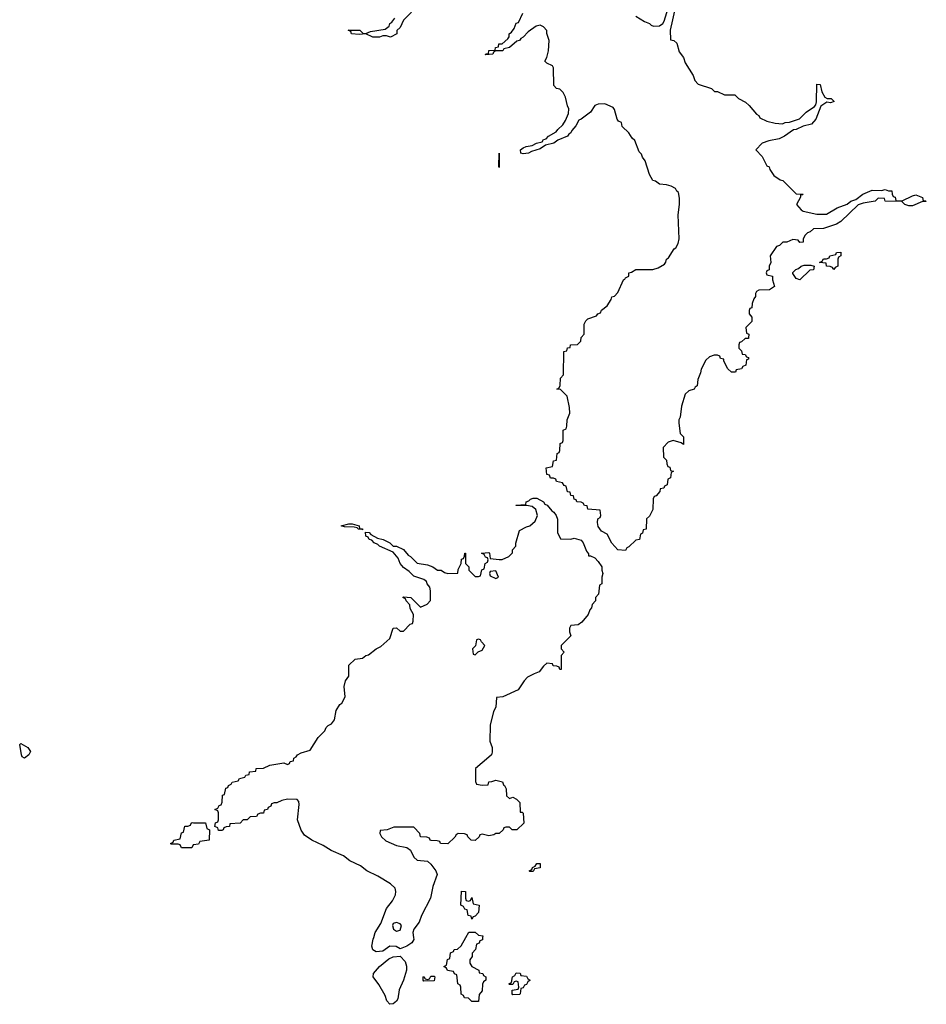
# Model space of a CAD drawing. Header units: inches. Extents: x 2773267 to 2867901, y 875810 to 985774.
# Tile 33 of 60: x 2808983 to 2814292, y 939610 to 945372. Entities that reach past the tile are written whole.
import ezdxf

# ---------------------------------------------------------------- set-up
doc = ezdxf.new("R2010")
doc.units = ezdxf.units.IN
doc.header["$MEASUREMENT"] = 0
for name, color, linetype in [('C8904', 7, 'Continuous'), ('C8913', 7, 'Continuous'), ('C8914', 7, 'Continuous')]:
    doc.layers.add(name, color=color, linetype=linetype)

msp = doc.modelspace()

# ---------------------------------------------------------------- linework, layer by layer
at = {"layer": 'C8904', "color": 6}
msp.add_lwpolyline([(2809010, 941049.6), (2808997.2, 941057.2), (2808992.7, 941070), (2808982.7, 941130), (2808990, 941136.3), (2809030, 941111.8), (2809045.5, 941090), (2809037.1, 941070)], close=True, dxfattribs=at)
msp.add_lwpolyline([(2810000, 940542.3), (2809998, 940542), (2809990, 940526), (2809930, 940526), (2809922, 940542), (2809910, 940546), (2809870, 940546), (2809866, 940550), (2809882, 940558), (2809886, 940570), (2809922, 940578), (2809930, 940614), (2809942, 940618), (2809950, 940651.3), (2809968, 940652), (2809982, 940658), (2809986, 940670), (2809992.7, 940672.7), (2810000, 940672.5)], dxfattribs=at)
at = {"layer": 'C8913', "color": 6}
for points in [[(2811288.9, 940000), (2811290.6, 939989.4), (2811278, 939970), (2811250.3, 939949.7), (2811210, 939935.1), (2811187.3, 939947.3), (2811150, 939949.5), (2811110, 939920.7), (2811070, 939917.6), (2811050, 939928), (2811045.7, 939950), (2811053.3, 939990), (2811055.8, 940000)], [(2811693.4, 940000), (2811692.7, 939987.3), (2811678, 939982), (2811672.7, 939967.3), (2811658, 939962), (2811652, 939930), (2811632, 939908), (2811631.3, 939890), (2811618, 939870), (2811618, 939850), (2811630.8, 939830.8), (2811672, 939810), (2811674, 939794), (2811694, 939790), (2811698, 939778), (2811712, 939770), (2811712, 939750), (2811698, 939742), (2811692.7, 939727.3), (2811691.1, 939688.9), (2811672.7, 939667.3), (2811670, 939626), (2811630, 939626), (2811610, 939646), (2811588, 939648), (2811582, 939662), (2811568.4, 939668.4), (2811566, 939710), (2811562, 939722), (2811548, 939730), (2811542, 939782), (2811528, 939788), (2811522, 939802), (2811488.4, 939808.4), (2811482, 939822), (2811466, 939830), (2811482, 939838), (2811487.3, 939872.7), (2811502, 939878), (2811506, 939910), (2811522, 939918), (2811526, 939930), (2811547.3, 939932.7), (2811568.7, 939951.3), (2811594.8, 940000)]]:
    msp.add_lwpolyline(points, dxfattribs=at)
for points in [[(2811150, 939609.7), (2811132.7, 939630), (2811122, 939662), (2811085.5, 939725.5), (2811051.8, 939770), (2811054.5, 939790), (2811090, 939830.4), (2811145.1, 939874.9), (2811170, 939888), (2811210, 939891.3), (2811240.5, 939860.5), (2811247.1, 939832.9), (2811246.8, 939810), (2811230.8, 939750), (2811205.2, 939694.8), (2811197.5, 939642.5), (2811190, 939629), (2811170, 939613.2)], [(2811350, 939746), (2811346, 939750), (2811346, 939770), (2811350, 939772), (2811358, 939758), (2811370, 939754), (2811382, 939758), (2811390, 939774), (2811410, 939774), (2811414, 939770), (2811410, 939748)], [(2811870, 939666), (2811866, 939670), (2811867.3, 939692.7), (2811902, 939698), (2811906, 939710), (2811902, 939742), (2811890, 939746), (2811878, 939742), (2811870, 939726), (2811850, 939726), (2811846, 939730), (2811862, 939738), (2811868, 939770), (2811882, 939778), (2811890, 939794), (2811912.7, 939792.7), (2811918, 939778), (2811950, 939774), (2811958, 939758), (2811972, 939750), (2811958, 939742), (2811950, 939726), (2811938, 939722), (2811930, 939706), (2811918, 939702), (2811914, 939670), (2811910, 939668)]]:
    msp.add_lwpolyline(points, close=True, dxfattribs=at)
at = {"layer": 'C8914', "color": 6}
for points in [[(2811319.8, 945460.2), (2811231, 945370), (2811210, 945326), (2811191.6, 945308.4), (2811191, 945290), (2811154, 945270), (2811130, 945278), (2811110, 945278), (2811090, 945269.3), (2811050, 945269.4), (2811008.9, 945288.9), (2810970, 945286), (2810926, 945290), (2810922, 945302), (2810906, 945310), (2810974, 945310), (2810992.7, 945292.7), (2811010, 945292), (2811036.4, 945303.6), (2811123.1, 945316.9), (2811145.6, 945334.4), (2811149.4, 945350), (2811162.7, 945357.3), (2811179, 945381)], [(2812591.6, 945391.6), (2812640.5, 945360.5), (2812671.3, 945350), (2812679.6, 945339.6), (2812694.8, 945334.8), (2812730, 945336), (2812749.5, 945350.5), (2812756.5, 945363.5), (2812789, 945470)], [(2812822, 945450), (2812791.3, 945310), (2812794, 945254), (2812814, 945250), (2812830, 945234), (2812843.6, 945183.6), (2812870, 945151.3), (2812878.8, 945118.8), (2812925.4, 945045.4), (2812935.3, 945015.3), (2812954.8, 944994.8), (2813034, 944970), (2813051.6, 944951.6), (2813068.4, 944951.6), (2813110, 944931.3), (2813170, 944932), (2813191, 944911), (2813232, 944890), (2813254, 944870), (2813298, 944818), (2813310, 944811.3), (2813316.9, 944796.9), (2813358, 944778), (2813406.4, 944766.4), (2813450, 944762), (2813466, 944770), (2813490, 944771.3), (2813549.3, 944790.7), (2813588.7, 944830), (2813636.5, 944863.5), (2813645.6, 944874.4), (2813649.4, 944890.6), (2813650, 944994), (2813670, 944992), (2813678.8, 944950), (2813698, 944918), (2813710.6, 944910.6), (2813734, 944910), (2813752.7, 944892.7), (2813730, 944885.2), (2813710, 944888.7), (2813674.4, 944865.6), (2813644.7, 944790), (2813619.8, 944760.2), (2813570, 944749.3), (2813530.4, 944729.6), (2813513.7, 944726.3), (2813462, 944690), (2813430, 944674), (2813370, 944662), (2813331, 944649), (2813294, 944610), (2813330, 944572), (2813356.9, 944516.9), (2813370.8, 944510), (2813375.3, 944495.3), (2813399.6, 944459.6), (2813435.3, 944435.3), (2813451, 944430), (2813530, 944352), (2813571.3, 944351.3), (2813566, 944346), (2813554, 944346), (2813554, 944334), (2813532, 944290), (2813558.8, 944258.8), (2813570.6, 944250.6), (2813650, 944233.4), (2813706.6, 944233.4), (2813769, 944270), (2813827.6, 944292.4), (2813849.2, 944310), (2813879.6, 944320.4), (2813919, 944350), (2813973.7, 944373.7), (2814028.4, 944371.6), (2814050, 944378), (2814070.8, 944370.8), (2814090, 944370.6), (2814091.6, 944351.6), (2814098, 944338), (2814110, 944334), (2814114, 944314), (2814150, 944311.3), (2814210, 944341), (2814230, 944346), (2814270, 944331), (2814272.7, 944312.7), (2814287.3, 944312.7), (2814291.6, 944308.4), (2814270, 944308), (2814210, 944282), (2814190, 944282), (2814166, 944290), (2814148, 944308), (2814050, 944309.5), (2814046, 944326), (2814010, 944328), (2813992, 944310), (2813922, 944298), (2813892.5, 944287.5), (2813791.3, 944190), (2813765.4, 944174.6), (2813690, 944149.4), (2813630, 944148), (2813612, 944130), (2813595.3, 944124.7), (2813582, 944110), (2813571, 944089), (2813570, 944069), (2813550, 944068.7), (2813542, 944082), (2813510, 944086), (2813474, 944070), (2813450.9, 944069.1), (2813431.3, 944050), (2813414.8, 944045.2), (2813378, 943990), (2813382, 943950), (2813372, 943930), (2813371.3, 943908.7), (2813358, 943902), (2813354, 943890), (2813358, 943878), (2813391.3, 943870), (2813391.3, 943850), (2813402, 943810), (2813374, 943790), (2813311.6, 943788.4), (2813298, 943782), (2813291.3, 943768.7), (2813291.3, 943751.3), (2813281, 943739), (2813271.3, 943710), (2813270, 943686), (2813258, 943682), (2813254, 943670), (2813254, 943650), (2813270.8, 943630.8), (2813270, 943606), (2813234, 943570), (2813238, 943538), (2813251.6, 943531.6), (2813251.3, 943510), (2813250, 943506), (2813230, 943506), (2813210, 943486), (2813198, 943482), (2813194, 943470), (2813194, 943450), (2813210, 943434), (2813214, 943414), (2813231.6, 943411.6), (2813238, 943398), (2813250, 943394), (2813250, 943386), (2813238, 943382), (2813234, 943350), (2813218, 943342), (2813210, 943328), (2813178, 943322), (2813174, 943310), (2813150, 943308.7), (2813130, 943328), (2813106, 943374), (2813106, 943386), (2813086, 943390), (2813082, 943402), (2813068, 943408), (2813050, 943408.7), (2813022, 943398), (2813000.5, 943379.5), (2812973.4, 943326.6), (2812970, 943306), (2812953.7, 943266.3), (2812950, 943228.7), (2812938, 943222), (2812931.3, 943210), (2812901, 943199), (2812879.6, 943180.4), (2812858.8, 943110), (2812850, 943046), (2812842, 943030), (2812842, 943010), (2812850.8, 942950.8), (2812870.6, 942930), (2812870, 942886), (2812856.4, 942896.4), (2812810, 942909.2), (2812780.7, 942899.3), (2812751.3, 942868.7), (2812752, 942812), (2812770, 942794), (2812772, 942772), (2812778, 942758), (2812790, 942754), (2812794, 942734), (2812811.3, 942730), (2812798, 942722), (2812794, 942690), (2812778, 942682), (2812774, 942650), (2812758, 942642), (2812754, 942630), (2812734, 942626), (2812732, 942610), (2812710, 942586), (2812698, 942582), (2812692, 942568), (2812690, 942506), (2812670, 942466), (2812654, 942450), (2812651.3, 942390), (2812634, 942386), (2812630, 942366), (2812618, 942362), (2812612, 942330), (2812590, 942326), (2812550, 942286), (2812538, 942282), (2812530, 942266), (2812486, 942270), (2812450, 942308), (2812422, 942362), (2812390, 942378), (2812370, 942406), (2812366, 942430), (2812368.4, 942451.6), (2812382, 942458), (2812386, 942470), (2812382, 942502), (2812310, 942508), (2812306, 942526), (2812290, 942528), (2812282, 942542), (2812270, 942548.7), (2812246, 942550), (2812242, 942562), (2812230, 942566), (2812226, 942586), (2812210, 942588), (2812206, 942606), (2812190, 942608), (2812182, 942642), (2812170, 942646), (2812162, 942662), (2812126, 942670), (2812122, 942682), (2812108, 942688), (2812090, 942688.7), (2812086, 942706), (2812069, 942710), (2812066, 942750), (2812102, 942758), (2812108, 942790), (2812126, 942794), (2812130, 942834), (2812142, 942838), (2812146, 942850), (2812148.4, 942891.6), (2812162, 942898), (2812166, 942910), (2812166, 942970), (2812182, 942978), (2812187.3, 942992.7), (2812188.7, 943030), (2812204, 943070), (2812203.1, 943103.1), (2812189, 943169), (2812150, 943208), (2812128.7, 943210), (2812142, 943218), (2812148, 943232), (2812150, 943274), (2812167.3, 943292.7), (2812168.7, 943430), (2812186, 943434), (2812190, 943452), (2812206, 943454), (2812208, 943470), (2812248.7, 943471.3), (2812268, 943490), (2812270, 943512), (2812288.7, 943531.3), (2812289, 943590), (2812298, 943610), (2812310, 943622), (2812360.4, 943639.6), (2812368.7, 943650), (2812384, 943656), (2812390, 943671), (2812422, 943698), (2812446, 943734), (2812449.4, 943750), (2812465.6, 943754.4), (2812485.2, 943774.8), (2812518, 943850), (2812526.3, 943853.7), (2812530, 943862), (2812548.9, 943871.1), (2812550, 943890.7), (2812565.6, 943894.4), (2812590, 943910.4), (2812689.5, 943910.5), (2812721.2, 943918.8), (2812758, 943942), (2812767, 943953), (2812770, 943970.7), (2812782.7, 943977.3), (2812815.3, 944030), (2812824.1, 944035.9), (2812838.6, 944061.4), (2812843.7, 944090), (2812839.3, 944230), (2812847, 944290), (2812846.8, 944326.8), (2812840.4, 944360.4), (2812830, 944368.7), (2812823.7, 944383.7), (2812798, 944398), (2812770, 944406), (2812730, 944409.3), (2812706.3, 944426.3), (2812689.2, 944430), (2812670, 944466), (2812646, 944546), (2812630, 944568), (2812624.7, 944584.7), (2812610, 944598), (2812585.2, 944665.2), (2812570, 944678), (2812549.3, 944709.3), (2812510, 944746), (2812506, 944770), (2812490, 944778), (2812482, 944790), (2812466.3, 944846.3), (2812458.6, 944858.6), (2812410, 944879), (2812370, 944878), (2812350.7, 944869.3), (2812324.7, 944830), (2812270, 944789.2), (2812256, 944784), (2812238.8, 944750), (2812215.8, 944724.2), (2812210, 944709.4), (2812198, 944702), (2812190, 944689.4), (2812133.3, 944666.7), (2812110, 944649.7), (2812062, 944638), (2812030, 944615.3), (2811978.8, 944601.2), (2811962, 944590), (2811930, 944586.6), (2811918, 944590), (2811915.3, 944610), (2811930, 944621), (2811948, 944630), (2811984.1, 944635.9), (2812008.7, 944650), (2812043.1, 944656.9), (2812049.2, 944670), (2812064.8, 944675.2), (2812079, 944690), (2812124.5, 944715.5), (2812134, 944730), (2812163.3, 944756.7), (2812178.4, 944781.6), (2812197.2, 944822.8), (2812199, 944850), (2812190, 944868), (2812179.3, 944919.3), (2812166, 944946), (2812145.2, 944965.2), (2812126, 944970), (2812110, 944986), (2812108.7, 945090), (2812102, 945102), (2812070, 945118), (2812058, 945130), (2812069.4, 945150.6), (2812079, 945190), (2812082.7, 945250), (2812069.3, 945290.7), (2812069.3, 945309.3), (2812049.4, 945329.4), (2812030, 945339), (2812006.4, 945333.6), (2811959.8, 945300.2), (2811931.3, 945270), (2811918, 945262), (2811910, 945249.3), (2811894.4, 945245.6), (2811851.3, 945210), (2811818, 945202), (2811812, 945190), (2811771.3, 945188.7), (2811758, 945182), (2811754, 945170), (2811710, 945166), (2811712, 945172), (2811728, 945172), (2811730, 945190.7), (2811766, 945194), (2811768, 945210), (2811787.3, 945212.7), (2811788.7, 945230), (2811808.7, 945231.3), (2811840.4, 945259.6), (2811848.9, 945271.1), (2811849.2, 945290), (2811862, 945298), (2811879, 945321), (2811890, 945350.8), (2811904, 945356), (2811929.1, 945410.9)], [(2811055.8, 940000), (2811063.5, 940030), (2811097, 940083), (2811130, 940170.4), (2811164.8, 940215.2), (2811184, 940250), (2811185.4, 940270), (2811180.7, 940290), (2811154.9, 940314.9), (2811080.1, 940360.1), (2811016, 940390), (2810979.1, 940419.1), (2810915.1, 940450), (2810878, 940478), (2810806.6, 940510), (2810759.8, 940539.8), (2810692.7, 940570), (2810650, 940599.6), (2810630, 940629.5), (2810610, 940688.7), (2810619, 940779), (2810616.4, 940796.4), (2810608, 940808), (2810550, 940809.3), (2810516.9, 940803.1), (2810488, 940788), (2810472, 940788), (2810458, 940782), (2810454, 940770), (2810438, 940762), (2810434, 940750), (2810414, 940746), (2810410, 940728.7), (2810392, 940728), (2810378, 940722), (2810370, 940708.7), (2810332.7, 940707.3), (2810314, 940690), (2810291.6, 940688.4), (2810274, 940670), (2810214, 940666), (2810212, 940650), (2810191.6, 940648.4), (2810178, 940642), (2810174, 940630), (2810167.3, 940627.3), (2810147.3, 940627.3), (2810142, 940642), (2810126, 940650), (2810128.4, 940671.6), (2810142, 940678), (2810146, 940690), (2810146, 940730), (2810142, 940742), (2810126, 940750), (2810142, 940758), (2810150, 940774), (2810162, 940778), (2810168, 940792), (2810170, 940834), (2810182, 940838), (2810190, 940874), (2810202, 940878), (2810206, 940890), (2810222, 940898), (2810226, 940910), (2810262, 940918), (2810270, 940932), (2810302, 940938), (2810306, 940950), (2810326, 940954), (2810328, 940970), (2810366, 940974), (2810368, 940990), (2810410, 940991), (2810448, 941010), (2810530, 941022), (2810550, 941014), (2810562, 941018), (2810566, 941030), (2810586, 941034), (2810588, 941050), (2810602, 941058), (2810608.7, 941070), (2810630, 941081), (2810683.1, 941096.9), (2810730, 941170.8), (2810769.3, 941210.7), (2810778, 941230), (2810790, 941242), (2810809.2, 941250.8), (2810826, 941274), (2810835.3, 941330), (2810856.4, 941363.6), (2810868.9, 941371.1), (2810888, 941410), (2810882.7, 941470), (2810890, 941502), (2810909.2, 941530.8), (2810910, 941594), (2810948, 941630), (2810990, 941636), (2811008.7, 941650), (2811026, 941654), (2811069.3, 941690), (2811097, 941703), (2811149.3, 941750.7), (2811170, 941811.3), (2811190, 941812), (2811210, 941794), (2811230, 941794), (2811270, 941834), (2811282, 941838), (2811287.3, 941852.7), (2811288, 941890), (2811270, 941926), (2811268, 941948), (2811246, 941970), (2811242, 941982), (2811226, 941990), (2811230, 941994), (2811274, 941990), (2811330, 941934), (2811368.7, 941951.3), (2811388, 941972), (2811389.2, 942030), (2811384, 942050), (2811369.2, 942070), (2811364.7, 942084.7), (2811350, 942095.3), (2811290, 942115.3), (2811262.7, 942142.7), (2811230, 942165.2), (2811210, 942189.2), (2811199.7, 942219.7), (2811170, 942255.3), (2811089, 942290), (2811080.2, 942300.2), (2811058, 942310), (2811045.6, 942325.6), (2811030, 942329.4), (2811023.2, 942343.2), (2811009.4, 942350), (2811008, 942372), (2811030, 942370.6), (2811039.8, 942359.8), (2811078, 942338), (2811112, 942330), (2811150, 942310.7), (2811170, 942291), (2811190, 942290.5), (2811230, 942270.4), (2811257.5, 942237.5), (2811270.6, 942230), (2811310.5, 942190.5), (2811370, 942180.7), (2811402, 942170), (2811430, 942150.8), (2811450, 942150.5), (2811470, 942136), (2811490, 942130.8), (2811548, 942132), (2811550, 942154), (2811568, 942190), (2811570, 942214), (2811582, 942218), (2811588, 942232), (2811588.7, 942250), (2811594, 942250), (2811594, 942190), (2811612, 942170), (2811612, 942150), (2811650, 942114), (2811670, 942114), (2811682, 942118), (2811688.4, 942151.6), (2811702, 942158), (2811708, 942190), (2811722, 942198), (2811726, 942210), (2811722, 942222), (2811710, 942226), (2811702, 942242), (2811686, 942250), (2811730, 942254), (2811734, 942250), (2811738, 942218), (2811790, 942212), (2811807.3, 942212.7), (2811846, 942230), (2811868, 942252), (2811868.7, 942270), (2811888.7, 942291.3), (2811888.7, 942308.7), (2811910, 942382), (2811950, 942404.7), (2811969.4, 942410.6), (2812002, 942438), (2812014, 942470), (2812006, 942506), (2811982.7, 942522.7), (2811950, 942529.3), (2811890, 942529), (2811888.4, 942531.6), (2811946, 942534), (2811948, 942550), (2811964.7, 942555.3), (2811974.6, 942565.4), (2811990, 942571), (2812010, 942571), (2812050.7, 942550), (2812057.3, 942537.3), (2812070.8, 942530), (2812098, 942498), (2812110.8, 942490), (2812124.7, 942470), (2812131.6, 942448.4), (2812131.6, 942371.6), (2812150, 942334), (2812210, 942331.3), (2812230, 942338), (2812270, 942326), (2812282.8, 942310), (2812301, 942261), (2812314, 942246), (2812314, 942234), (2812326, 942234), (2812350, 942222), (2812370, 942202), (2812390.8, 942170), (2812391.1, 942151.1), (2812398, 942130), (2812392, 942110), (2812392, 942070), (2812378, 942062), (2812372, 942010), (2812354, 941990), (2812354, 941970), (2812334, 941950), (2812332, 941930), (2812322, 941918), (2812311, 941890), (2812274.4, 941845.6), (2812252, 941830), (2812210, 941826), (2812202, 941810), (2812202, 941790), (2812210, 941766), (2812154, 941710), (2812154, 941690), (2812171.3, 941670), (2812154, 941650), (2812154, 941570), (2812146, 941570), (2812142, 941582), (2812128, 941588), (2812106, 941590), (2812102, 941602), (2812070, 941606), (2812050, 941588), (2812025.4, 941554.6), (2811995.5, 941544.5), (2811956.8, 941523.2), (2811936.8, 941503.2), (2811902, 941450), (2811812, 941410), (2811774, 941406), (2811770, 941348), (2811756.8, 941323.2), (2811736.9, 941243.1), (2811734.8, 941150), (2811750, 941112), (2811750, 941086), (2811744.7, 941070), (2811730, 941055.3), (2811652, 940990), (2811652.7, 940912.7), (2811658, 940898), (2811690, 940892), (2811726, 940894), (2811730, 940912), (2811747.3, 940912.7), (2811770, 940922), (2811810, 940910.7), (2811814.8, 940894.8), (2811822, 940890), (2811831.3, 940870), (2811834, 940830), (2811850, 940814), (2811870, 940822), (2811892, 940810), (2811911.3, 940790), (2811914, 940734), (2811926, 940734), (2811931.1, 940728.9), (2811934, 940670), (2811894, 940630), (2811866, 940630), (2811850, 940646), (2811830, 940646), (2811818, 940642), (2811814, 940630), (2811790, 940608.7), (2811771.6, 940608.4), (2811758.8, 940601.2), (2811730, 940595.3), (2811690, 940606), (2811678, 940602), (2811674, 940590), (2811650, 940568.7), (2811626, 940570), (2811606, 940590), (2811602, 940602), (2811588, 940608), (2811550, 940608.7), (2811538, 940602), (2811530, 940588), (2811490, 940548.7), (2811446, 940550), (2811442, 940562), (2811427.3, 940567.3), (2811391.3, 940568.7), (2811386, 940570), (2811382, 940582), (2811367.3, 940587.3), (2811330, 940589), (2811326, 940610), (2811290, 940646), (2811172.7, 940647.3), (2811134, 940630), (2811092.7, 940627.3), (2811091.3, 940610), (2811101, 940590), (2811126, 940566), (2811190, 940539.3), (2811250, 940527.7), (2811271.6, 940511.6), (2811291.4, 940471.4), (2811310, 940452.4), (2811370, 940448), (2811390, 940430.4), (2811419.3, 940390), (2811427.7, 940370), (2811401.3, 940298.7), (2811387.3, 940230), (2811336.3, 940130), (2811322.8, 940090), (2811290.6, 940050), (2811284, 940030), (2811288.9, 940000)], [(2810000, 940672.5), (2810071.3, 940671.3), (2810078, 940638), (2810094, 940630), (2810092, 940570), (2810038, 940562), (2810030, 940546), (2810000, 940542.3)], [(2811594.8, 940000), (2811612, 940032), (2811650, 940032), (2811670, 940014), (2811694, 940010), (2811693.4, 940000)]]:
    msp.add_lwpolyline(points, dxfattribs=at)
for points in [[(2811790, 944506), (2811788, 944510), (2811790, 944591.3)], [(2813750, 943909), (2813742, 943922), (2813728.4, 943928.4), (2813708, 943930), (2813706, 943946), (2813666, 943950), (2813682, 943958), (2813690, 943972), (2813707.3, 943972.7), (2813722, 943978), (2813726, 943990), (2813762, 943998), (2813766, 944010), (2813792, 944012), (2813792, 943990), (2813778, 943982), (2813774, 943970), (2813774, 943930), (2813758, 943922)], [(2813550, 943849.3), (2813530, 943858), (2813510, 943886), (2813510, 943892), (2813528, 943910), (2813544, 943916), (2813558, 943930), (2813576, 943936), (2813616, 943936), (2813634, 943930), (2813630, 943908), (2813610, 943906)], [(2810990, 942386), (2810988.9, 942388.9), (2810966, 942390), (2810958, 942398), (2810942, 942402), (2810884, 942404), (2810866, 942410), (2810910, 942422), (2810930, 942422), (2810971.3, 942410), (2810972.7, 942392.7), (2810990, 942391.3)], [(2811770, 942146), (2811738, 942142), (2811734, 942130), (2811738, 942118), (2811770, 942102), (2811786, 942110)], [(2811670, 941746), (2811658, 941742), (2811651.6, 941708.4), (2811634, 941690), (2811638, 941658), (2811650, 941654), (2811668, 941672), (2811690, 941682), (2811706, 941710), (2811686, 941730), (2811682, 941742)], [(2811970, 940386), (2811966, 940390), (2811982, 940398), (2811986, 940410), (2812002, 940418), (2812010, 940434), (2812030, 940434), (2812031.1, 940408.9), (2811998, 940402), (2811990, 940386)], [(2811610, 940214), (2811622, 940218), (2811630, 940234), (2811638, 940198), (2811674, 940190), (2811670, 940146), (2811650, 940126), (2811638, 940122), (2811630, 940108), (2811626, 940126), (2811608, 940130), (2811602, 940162), (2811590, 940166), (2811582, 940182), (2811566, 940190), (2811570, 940272), (2811594, 940270), (2811594, 940230), (2811598, 940218)], [(2811190, 940089.3), (2811170, 940082), (2811164.9, 940070), (2811171, 940050), (2811190, 940037.3), (2811210, 940042.8), (2811218, 940070), (2811210, 940081.2)]]:
    msp.add_lwpolyline(points, close=True, dxfattribs=at)

doc.saveas('drawing.dxf')
